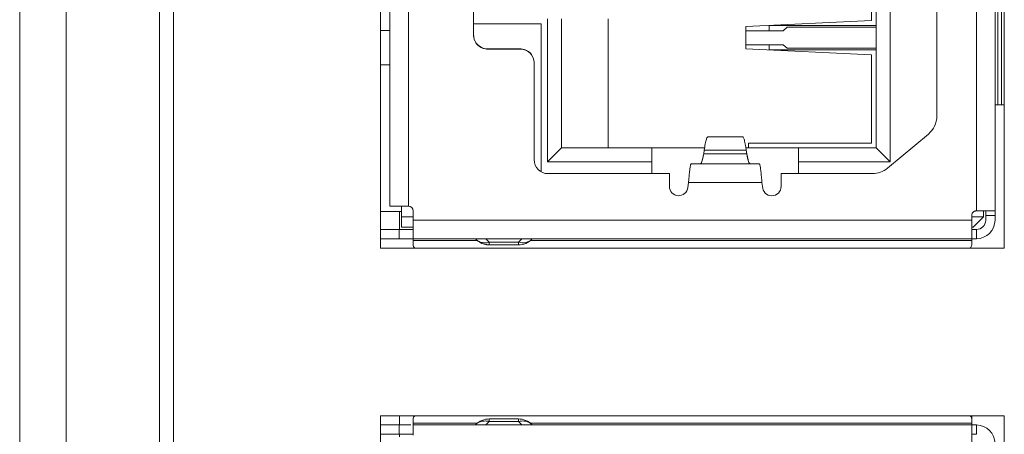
# Model space of a CAD drawing. Header units: millimetres. Extents: x 73 to 355, y 51 to 582.
# Tile 20 of 46: x 73 to 94, y 451 to 460. Entities that reach past the tile are written whole.
import ezdxf

# ---------------------------------------------------------------- set-up
doc = ezdxf.new("R2010")
doc.units = ezdxf.units.MM

msp = doc.modelspace()

# ---------------------------------------------------------------- linework, layer by layer
at = {"color": 7, "linetype": 'Continuous', "lineweight": 0}
for p, q in [((73.016, 379.042), (73.016, 494.042)), ((74.016, 494.042), (74.016, 379.042)), ((76.016, 382.442), (76.016, 490.642)), ((76.316, 382.542), (76.316, 490.542)), ((80.766, 455.092), (80.766, 471.242)), ((94.166, 471.242), (94.166, 455.092)), ((93.566, 455.892), (93.566, 470.442)), ((93.566, 455.892), (93.566, 470.442)), ((93.966, 470.442), (93.966, 455.892)), ((93.966, 470.442), (93.966, 455.892)), ((91.716, 469.387), (91.716, 456.947)), ((91.716, 456.947), (91.716, 469.387)), ((91.416, 457.247), (91.416, 469.087)), ((91.416, 457.247), (91.416, 469.087)), ((92.716, 457.926), (92.716, 468.408)), ((92.716, 457.926), (92.716, 468.408)), ((80.966, 455.992), (80.966, 460.592)), ((80.966, 455.992), (80.966, 460.592)), ((81.366, 460.592), (81.366, 455.992)), ((81.366, 460.592), (81.366, 455.992)), ((82.766, 460.392), (82.766, 459.672)), ((82.766, 460.392), (82.766, 459.672)), ((91.316, 460.257), (91.316, 459.981)), ((91.316, 460.257), (91.316, 459.981)), ((84.356, 456.947), (84.356, 460.017)), ((84.356, 460.017), (84.356, 456.947)), ((84.656, 460.017), (84.656, 457.247)), ((84.656, 460.017), (84.656, 457.247)), ((85.656, 460.017), (85.656, 457.247)), ((94.03, 460.167), (94.03, 458.167)), ((94.104, 458.167), (94.104, 460.167)), ((82.766, 459.907), (84.216, 459.907)), ((84.216, 456.733), (84.216, 459.907)), ((91.316, 459.981), (88.616, 459.851)), ((91.316, 459.981), (88.616, 459.851)), ((88.616, 459.851), (88.616, 459.761)), ((88.616, 459.761), (88.616, 459.851)), ((91.416, 459.871), (89.116, 459.871)), ((89.116, 459.871), (89.116, 459.761)), ((89.116, 459.871), (89.116, 459.761)), ((91.416, 459.871), (89.116, 459.871)), ((89.418, 459.761), (89.501, 459.836)), ((89.418, 459.761), (89.501, 459.836)), ((89.501, 459.836), (91.416, 459.836)), ((91.416, 459.836), (89.501, 459.836)), ((80.766, 459.767), (80.966, 459.767)), ((80.966, 459.767), (80.766, 459.767)), ((82.766, 459.672), (82.766, 459.667)), ((88.616, 459.761), (89.418, 459.761)), ((88.616, 459.761), (88.616, 459.461)), ((88.616, 459.761), (89.418, 459.761)), ((88.616, 459.461), (88.616, 459.761)), ((89.418, 459.461), (88.616, 459.461)), ((88.616, 459.461), (88.616, 459.37)), ((89.418, 459.461), (88.616, 459.461)), ((88.616, 459.37), (88.616, 459.461)), ((89.116, 459.461), (89.116, 459.351)), ((89.116, 459.461), (89.116, 459.351)), ((89.501, 459.386), (89.418, 459.461)), ((89.501, 459.386), (89.418, 459.461)), ((91.416, 459.386), (89.501, 459.386)), ((89.501, 459.386), (91.416, 459.386)), ((83.766, 459.372), (83.066, 459.372)), ((83.066, 459.367), (83.766, 459.367)), ((88.616, 459.37), (91.316, 459.241)), ((88.616, 459.37), (91.316, 459.241)), ((89.116, 459.351), (91.416, 459.351)), ((89.116, 459.351), (91.416, 459.351)), ((91.316, 459.241), (91.316, 457.347)), ((91.316, 459.241), (91.316, 457.347)), ((80.766, 459.027), (80.966, 459.027)), ((80.766, 459.027), (80.966, 459.027)), ((84.066, 459.067), (84.066, 459.072)), ((84.066, 459.067), (84.066, 456.992)), ((84.066, 456.992), (84.066, 459.067)), ((93.966, 458.167), (94.03, 458.167)), ((94.104, 458.167), (94.03, 458.167)), ((94.104, 458.167), (94.166, 458.167)), ((87.776, 457.46), (87.787, 457.475)), ((87.776, 457.46), (87.787, 457.475)), ((87.787, 457.475), (87.795, 457.479)), ((87.787, 457.475), (87.795, 457.479)), ((87.795, 457.479), (88.547, 457.479)), ((87.795, 457.479), (88.547, 457.479)), ((88.547, 457.479), (88.554, 457.475)), ((88.547, 457.479), (88.554, 457.475)), ((88.554, 457.475), (88.558, 457.472)), ((88.554, 457.475), (88.558, 457.472)), ((91.655, 456.808), (92.536, 457.542)), ((91.655, 456.808), (92.536, 457.542)), ((87.72, 457.193), (87.732, 457.268)), ((87.72, 457.193), (87.732, 457.268)), ((87.736, 457.293), (87.743, 457.334)), ((87.736, 457.293), (87.743, 457.334)), ((87.743, 457.334), (87.748, 457.36)), ((87.743, 457.334), (87.748, 457.36)), ((87.748, 457.36), (87.754, 457.388)), ((87.748, 457.36), (87.754, 457.388)), ((87.754, 457.388), (87.759, 457.41)), ((87.754, 457.388), (87.759, 457.41)), ((87.759, 457.41), (87.765, 457.43)), ((87.759, 457.41), (87.765, 457.43)), ((87.765, 457.43), (87.771, 457.448)), ((87.765, 457.43), (87.771, 457.448)), ((87.771, 457.448), (87.776, 457.46)), ((87.771, 457.448), (87.776, 457.46)), ((88.558, 457.472), (88.565, 457.46)), ((88.558, 457.472), (88.565, 457.46)), ((88.565, 457.46), (88.571, 457.447)), ((88.565, 457.46), (88.571, 457.447)), ((88.571, 457.447), (88.577, 457.43)), ((88.571, 457.447), (88.577, 457.43)), ((88.577, 457.43), (88.583, 457.409)), ((88.577, 457.43), (88.583, 457.409)), ((88.583, 457.409), (88.588, 457.388)), ((88.583, 457.409), (88.588, 457.388)), ((88.588, 457.388), (88.594, 457.359)), ((88.588, 457.388), (88.594, 457.359)), ((88.594, 457.359), (88.599, 457.334)), ((88.594, 457.359), (88.599, 457.334)), ((88.599, 457.334), (88.606, 457.292)), ((88.599, 457.334), (88.606, 457.292)), ((88.61, 457.268), (88.621, 457.193)), ((88.61, 457.268), (88.621, 457.193)), ((91.316, 457.347), (88.673, 457.347)), ((88.673, 457.347), (88.673, 457.267)), ((88.673, 457.347), (88.673, 457.267)), ((91.316, 457.347), (88.673, 457.347)), ((88.673, 457.267), (88.673, 457.247)), ((88.673, 457.267), (88.673, 457.247)), ((84.356, 456.947), (84.656, 457.247)), ((84.356, 456.947), (84.656, 457.247)), ((84.656, 457.247), (86.596, 457.247)), ((86.596, 457.247), (84.656, 457.247)), ((87.728, 457.247), (86.596, 457.247)), ((86.596, 456.947), (86.596, 457.247)), ((86.596, 456.947), (86.596, 457.247)), ((87.728, 457.247), (86.596, 457.247)), ((87.69, 457.026), (87.699, 457.068)), ((87.699, 457.068), (87.708, 457.116)), ((87.708, 457.116), (87.72, 457.193)), ((87.708, 457.116), (87.72, 457.193)), ((87.708, 457.116), (88.633, 457.116)), ((87.708, 457.116), (88.633, 457.116)), ((88.621, 457.193), (87.72, 457.193)), ((88.621, 457.193), (87.72, 457.193)), ((89.746, 457.247), (88.613, 457.247)), ((89.746, 457.247), (88.613, 457.247)), ((88.621, 457.193), (88.633, 457.116)), ((88.621, 457.193), (88.633, 457.116)), ((88.633, 457.116), (88.643, 457.068)), ((88.633, 457.116), (88.661, 456.989)), ((88.643, 457.068), (88.652, 457.026)), ((89.746, 457.247), (89.746, 456.947)), ((89.746, 457.247), (91.416, 457.247)), ((89.746, 457.247), (89.746, 456.947)), ((89.746, 457.247), (91.416, 457.247)), ((91.716, 456.947), (91.416, 457.247)), ((91.716, 456.947), (91.416, 457.247)), ((86.596, 456.947), (84.356, 456.947)), ((84.356, 456.947), (86.596, 456.947)), ((86.596, 456.947), (86.596, 456.692)), ((86.596, 456.947), (86.596, 456.692)), ((87.44, 456.902), (87.434, 456.897)), ((87.434, 456.897), (87.44, 456.902)), ((87.44, 456.902), (88.903, 456.902)), ((87.44, 456.902), (88.903, 456.902)), ((87.662, 456.934), (87.69, 457.026)), ((88.908, 456.897), (88.903, 456.902)), ((88.903, 456.902), (88.908, 456.897)), ((89.746, 456.692), (89.746, 456.947)), ((91.716, 456.947), (89.746, 456.947)), ((89.746, 456.692), (89.746, 456.947)), ((89.746, 456.947), (91.716, 456.947)), ((84.366, 456.692), (86.971, 456.692)), ((84.366, 456.692), (86.971, 456.692)), ((86.971, 456.692), (86.971, 456.417)), ((86.971, 456.692), (86.971, 456.417)), ((89.371, 456.417), (89.371, 456.692)), ((89.371, 456.692), (91.335, 456.692)), ((89.371, 456.417), (89.371, 456.692)), ((89.371, 456.692), (91.335, 456.692)), ((87.369, 456.393), (87.382, 456.502)), ((87.369, 456.393), (87.382, 456.502)), ((87.388, 456.564), (87.382, 456.502)), ((87.382, 456.502), (87.388, 456.564)), ((88.96, 456.502), (87.382, 456.502)), ((88.96, 456.502), (87.382, 456.502)), ((88.96, 456.502), (88.955, 456.564)), ((88.955, 456.564), (88.96, 456.502)), ((88.96, 456.502), (88.971, 456.417)), ((88.96, 456.502), (88.971, 456.417)), ((80.766, 455.877), (81.216, 455.877)), ((80.766, 455.877), (81.216, 455.877)), ((80.966, 455.992), (81.184, 455.992)), ((80.966, 455.992), (81.184, 455.992)), ((81.174, 455.492), (81.174, 455.877)), ((81.184, 455.992), (81.366, 455.992)), ((81.184, 455.992), (81.366, 455.992)), ((81.216, 455.762), (81.216, 455.992)), ((81.216, 455.992), (81.216, 455.762)), ((81.466, 455.692), (81.466, 455.892)), ((81.466, 455.892), (81.466, 455.692)), ((93.466, 455.792), (93.466, 455.692)), ((93.466, 455.792), (93.466, 455.692)), ((93.566, 455.892), (93.614, 455.892)), ((93.566, 455.892), (93.614, 455.892)), ((93.614, 455.892), (93.766, 455.892)), ((93.614, 455.892), (93.766, 455.892)), ((93.716, 455.892), (93.716, 455.762)), ((93.716, 455.762), (93.716, 455.892)), ((93.766, 455.892), (93.766, 455.792)), ((93.766, 455.892), (93.962, 455.892)), ((93.766, 455.892), (93.766, 455.792)), ((93.766, 455.892), (93.962, 455.892)), ((93.766, 455.792), (93.766, 455.692)), ((93.966, 455.792), (93.766, 455.792)), ((93.766, 455.692), (93.766, 455.792)), ((93.966, 455.792), (93.766, 455.792)), ((93.962, 455.892), (93.966, 455.892)), ((93.962, 455.892), (93.966, 455.892)), ((93.966, 455.884), (93.966, 455.89)), ((93.966, 455.884), (93.966, 455.89)), ((93.966, 455.875), (93.966, 455.884)), ((93.966, 455.875), (93.966, 455.884)), ((93.966, 455.863), (93.966, 455.875)), ((93.966, 455.863), (93.966, 455.875)), ((93.966, 455.848), (93.966, 455.863)), ((93.966, 455.848), (93.966, 455.863)), ((93.966, 455.83), (93.966, 455.848)), ((93.966, 455.83), (93.966, 455.848)), ((93.966, 455.812), (93.966, 455.83)), ((93.966, 455.812), (93.966, 455.83)), ((93.966, 455.792), (93.966, 455.812)), ((93.966, 455.792), (93.966, 455.812)), ((93.966, 455.692), (93.966, 455.792)), ((93.966, 455.692), (93.966, 455.792)), ((81.216, 455.762), (81.216, 455.542)), ((81.216, 455.762), (81.466, 455.762)), ((81.216, 455.762), (81.466, 455.762)), ((81.216, 455.762), (81.216, 455.542)), ((81.466, 455.692), (81.466, 455.628)), ((81.466, 455.692), (93.466, 455.692)), ((81.466, 455.692), (81.466, 455.628)), ((81.466, 455.692), (93.466, 455.692)), ((81.466, 455.628), (81.466, 455.568)), ((81.466, 455.628), (81.466, 455.568)), ((93.466, 455.762), (93.716, 455.762)), ((93.466, 455.762), (93.716, 455.762)), ((93.466, 455.51), (93.466, 455.692)), ((93.466, 455.51), (93.466, 455.692)), ((93.496, 455.542), (93.716, 455.762)), ((93.496, 455.542), (93.716, 455.762)), ((81.166, 455.492), (80.766, 455.492)), ((80.766, 455.492), (81.166, 455.492)), ((81.451, 455.492), (81.166, 455.492)), ((81.166, 455.292), (81.166, 455.492)), ((81.451, 455.492), (81.166, 455.492)), ((81.166, 455.292), (81.166, 455.492)), ((81.216, 455.542), (81.466, 455.542)), ((81.216, 455.542), (81.466, 455.542)), ((81.466, 455.492), (81.451, 455.492)), ((81.466, 455.492), (81.451, 455.492)), ((81.466, 455.568), (81.466, 455.51)), ((81.466, 455.568), (81.466, 455.51)), ((81.466, 455.51), (81.466, 455.492)), ((81.466, 455.51), (81.466, 455.492)), ((81.466, 455.492), (81.466, 455.457)), ((81.466, 455.492), (81.466, 455.457)), ((81.466, 455.457), (81.466, 455.409)), ((81.466, 455.457), (81.466, 455.409)), ((81.466, 455.409), (81.466, 455.368)), ((81.466, 455.409), (81.466, 455.368)), ((81.466, 455.368), (81.466, 455.336)), ((81.466, 455.368), (81.466, 455.336)), ((93.466, 455.542), (93.496, 455.542)), ((93.466, 455.542), (93.496, 455.542)), ((93.466, 455.292), (93.466, 455.51)), ((93.466, 455.292), (93.466, 455.51)), ((93.566, 455.492), (93.466, 455.492)), ((93.566, 455.492), (93.466, 455.492)), ((93.566, 455.492), (93.566, 455.292)), ((93.566, 455.492), (93.566, 455.292)), ((80.766, 455.292), (81.166, 455.292)), ((80.766, 455.292), (81.166, 455.292)), ((81.166, 455.292), (81.213, 455.292)), ((81.166, 455.292), (81.213, 455.292)), ((81.213, 455.292), (81.259, 455.292)), ((81.213, 455.292), (81.259, 455.292)), ((81.259, 455.292), (81.302, 455.292)), ((81.259, 455.292), (81.302, 455.292)), ((81.302, 455.292), (81.342, 455.292)), ((81.302, 455.292), (81.342, 455.292)), ((81.342, 455.292), (81.378, 455.292)), ((81.342, 455.292), (81.378, 455.292)), ((81.378, 455.292), (81.408, 455.292)), ((81.378, 455.292), (81.408, 455.292)), ((81.408, 455.292), (81.433, 455.292)), ((81.408, 455.292), (81.433, 455.292)), ((81.433, 455.292), (81.451, 455.292)), ((81.433, 455.292), (81.451, 455.292)), ((81.451, 455.292), (81.462, 455.292)), ((81.451, 455.292), (81.462, 455.292)), ((81.466, 455.336), (81.466, 455.312)), ((81.466, 455.336), (81.466, 455.312)), ((81.466, 455.312), (81.466, 455.297)), ((81.466, 455.312), (81.466, 455.297)), ((81.466, 455.297), (81.466, 455.292)), ((81.466, 455.297), (81.466, 455.292)), ((93.466, 455.292), (81.466, 455.292)), ((81.466, 455.292), (81.466, 455.256)), ((81.466, 455.292), (81.466, 455.256)), ((93.466, 455.292), (81.466, 455.292)), ((81.466, 455.256), (81.466, 455.158)), ((82.813, 455.256), (81.466, 455.256)), ((81.466, 455.256), (81.466, 455.158)), ((82.813, 455.256), (81.466, 455.256)), ((82.803, 455.292), (82.813, 455.282)), ((82.803, 455.292), (82.813, 455.282)), ((82.813, 455.282), (82.863, 455.243)), ((82.842, 455.256), (82.813, 455.256)), ((82.842, 455.256), (82.813, 455.256)), ((83.103, 455.218), (83.028, 455.292)), ((83.103, 455.218), (83.028, 455.292)), ((83.103, 455.218), (83.729, 455.218)), ((83.103, 455.218), (83.103, 455.162)), ((83.103, 455.218), (83.729, 455.218)), ((83.103, 455.218), (83.103, 455.162)), ((83.729, 455.162), (83.103, 455.162)), ((83.729, 455.162), (83.103, 455.162)), ((83.803, 455.292), (83.729, 455.218)), ((83.803, 455.292), (83.729, 455.218)), ((83.729, 455.162), (83.729, 455.218)), ((83.729, 455.162), (83.729, 455.218)), ((84.019, 455.256), (83.989, 455.256)), ((84.019, 455.256), (83.989, 455.256)), ((84.019, 455.282), (84.028, 455.292)), ((84.019, 455.282), (84.028, 455.292)), ((93.466, 455.256), (84.019, 455.256)), ((93.466, 455.256), (84.019, 455.256)), ((93.466, 455.283), (93.466, 455.288)), ((93.466, 455.283), (93.466, 455.288)), ((93.466, 455.275), (93.466, 455.283)), ((93.466, 455.275), (93.466, 455.283)), ((93.466, 455.267), (93.466, 455.275)), ((93.466, 455.267), (93.466, 455.275)), ((93.466, 455.256), (93.466, 455.267)), ((93.466, 455.256), (93.466, 455.267)), ((93.466, 455.256), (93.466, 455.158)), ((93.466, 455.256), (93.466, 455.158)), ((93.468, 455.292), (93.473, 455.292)), ((93.468, 455.292), (93.473, 455.292)), ((93.473, 455.292), (93.483, 455.292)), ((93.473, 455.292), (93.483, 455.292)), ((93.483, 455.292), (93.495, 455.292)), ((93.483, 455.292), (93.495, 455.292)), ((93.495, 455.292), (93.51, 455.292)), ((93.495, 455.292), (93.51, 455.292)), ((93.51, 455.292), (93.527, 455.292)), ((93.51, 455.292), (93.527, 455.292)), ((93.527, 455.292), (93.545, 455.292)), ((93.527, 455.292), (93.545, 455.292)), ((93.545, 455.292), (93.566, 455.292)), ((93.545, 455.292), (93.566, 455.292)), ((94.166, 455.092), (80.766, 455.092)), ((80.766, 451.492), (94.166, 451.492)), ((80.766, 392.592), (80.766, 451.492)), ((81.174, 451.292), (81.174, 451.492)), ((81.466, 451.426), (81.466, 451.328)), ((81.466, 451.328), (81.466, 451.426)), ((83.029, 451.292), (83.103, 451.366)), ((83.029, 451.292), (83.103, 451.366)), ((83.103, 451.422), (83.729, 451.422)), ((83.103, 451.422), (83.103, 451.366)), ((83.103, 451.422), (83.729, 451.422)), ((83.103, 451.422), (83.103, 451.366)), ((83.729, 451.366), (83.103, 451.366)), ((83.729, 451.366), (83.103, 451.366)), ((83.729, 451.366), (83.729, 451.422)), ((83.729, 451.366), (83.729, 451.422)), ((83.729, 451.366), (83.803, 451.292)), ((83.729, 451.366), (83.803, 451.292)), ((93.466, 451.328), (93.466, 451.426)), ((93.466, 451.328), (93.466, 451.426)), ((93.467, 451.492), (93.467, 451.426)), ((93.467, 451.492), (93.467, 451.426)), ((94.166, 451.492), (94.166, 392.592)), ((81.166, 451.292), (80.766, 451.292)), ((80.766, 451.292), (81.166, 451.292)), ((81.415, 451.292), (81.166, 451.292)), ((81.166, 451.092), (81.166, 451.292)), ((81.415, 451.292), (81.166, 451.292)), ((81.166, 451.092), (81.166, 451.292)), ((81.466, 451.328), (81.466, 451.292)), ((81.466, 451.328), (82.266, 451.328)), ((81.466, 451.328), (81.466, 451.292)), ((81.466, 451.328), (82.266, 451.328)), ((81.466, 451.292), (81.466, 451.287)), ((81.466, 451.292), (93.466, 451.292)), ((81.466, 451.292), (81.466, 451.287)), ((81.466, 451.292), (93.466, 451.292)), ((81.466, 451.287), (81.466, 451.272)), ((81.466, 451.287), (81.466, 451.272)), ((81.466, 451.272), (81.466, 451.248)), ((81.466, 451.272), (81.466, 451.248)), ((81.466, 451.248), (81.466, 451.215)), ((81.466, 451.248), (81.466, 451.215)), ((81.466, 451.215), (81.466, 451.175)), ((81.466, 451.215), (81.466, 451.175)), ((81.466, 451.175), (81.466, 451.127)), ((81.466, 451.175), (81.466, 451.127)), ((82.266, 451.328), (82.466, 451.328)), ((82.266, 451.328), (82.466, 451.328)), ((82.466, 451.328), (82.803, 451.328)), ((82.466, 451.328), (82.803, 451.328)), ((82.803, 451.328), (82.813, 451.328)), ((82.803, 451.328), (82.813, 451.328)), ((82.813, 451.328), (82.843, 451.328)), ((82.813, 451.328), (82.843, 451.328)), ((83.989, 451.328), (84.019, 451.328)), ((83.989, 451.328), (84.019, 451.328)), ((84.019, 451.328), (84.028, 451.328)), ((84.019, 451.328), (84.028, 451.328)), ((84.028, 451.328), (84.366, 451.328)), ((84.028, 451.328), (84.366, 451.328)), ((84.366, 451.328), (84.566, 451.328)), ((84.366, 451.328), (84.566, 451.328)), ((84.566, 451.328), (93.466, 451.328)), ((84.566, 451.328), (93.466, 451.328)), ((93.466, 451.317), (93.466, 451.328)), ((93.466, 451.308), (93.466, 451.317)), ((93.466, 451.301), (93.466, 451.308)), ((93.466, 451.296), (93.466, 451.301)), ((93.466, 451.127), (93.466, 451.292)), ((93.566, 451.292), (93.466, 451.292)), ((93.466, 451.127), (93.466, 451.292)), ((93.566, 451.292), (93.466, 451.292)), ((93.566, 451.292), (93.566, 451.092)), ((93.566, 451.292), (93.566, 451.092)), ((80.766, 451.092), (81.166, 451.092)), ((80.766, 451.092), (81.166, 451.092)), ((81.166, 451.092), (81.226, 451.092)), ((81.166, 451.092), (81.226, 451.092)), ((81.174, 451.037), (81.174, 451.092)), ((81.226, 451.092), (81.281, 451.092)), ((81.226, 451.092), (81.281, 451.092)), ((81.281, 451.092), (81.333, 451.092)), ((81.281, 451.092), (81.333, 451.092)), ((81.333, 451.092), (81.378, 451.092)), ((81.333, 451.092), (81.378, 451.092)), ((81.378, 451.092), (81.415, 451.092)), ((81.378, 451.092), (81.415, 451.092)), ((81.415, 451.092), (81.442, 451.092)), ((81.415, 451.092), (81.442, 451.092)), ((81.442, 451.092), (81.459, 451.092)), ((81.442, 451.092), (81.459, 451.092)), ((81.466, 451.127), (81.466, 451.074)), ((81.466, 451.127), (81.466, 451.074)), ((93.466, 450.892), (93.466, 451.127)), ((93.466, 450.892), (93.466, 451.127)), ((93.469, 451.092), (93.479, 451.092)), ((93.469, 451.092), (93.479, 451.092)), ((93.479, 451.092), (93.495, 451.092)), ((93.479, 451.092), (93.495, 451.092)), ((93.495, 451.092), (93.515, 451.092)), ((93.495, 451.092), (93.515, 451.092)), ((93.515, 451.092), (93.539, 451.092)), ((93.515, 451.092), (93.539, 451.092)), ((93.539, 451.092), (93.566, 451.092)), ((93.539, 451.092), (93.566, 451.092))]:
    msp.add_line(p, q, dxfattribs=at)
for centre, radius, start, end in [((83.066, 459.672), 0.3, 180, 180.97), ((83.066, 459.667), 0.3, 180, 189.1504), ((83.066, 459.672), 0.3, 180.97, 189.1504), ((83.066, 459.672), 0.3, 189.1504, 260.8509), ((83.066, 459.667), 0.3, 189.1504, 260.8509), ((83.066, 459.672), 0.3, 260.8509, 270), ((83.066, 459.667), 0.3, 260.8509, 270), ((83.766, 459.072), 0.3, 80.8496, 90), ((83.766, 459.067), 0.3, 80.8496, 90), ((83.766, 459.072), 0.3, 9.1491, 80.8496), ((83.766, 459.067), 0.3, 9.1491, 80.8496), ((83.766, 459.072), 0.3, 0, 9.1491), ((83.766, 459.067), 0.3, 0.97, 9.1491), ((83.766, 459.067), 0.3, 0, 0.97), ((92.216, 457.926), 0.5, 309.8056, 0), ((92.216, 457.926), 0.5, 309.8056, 0), ((90.668, 456.807), 2.973, 170.5836, 171.0653), ((90.668, 456.807), 2.973, 170.5836, 171.0653), ((85.675, 456.805), 2.972, 8.9609, 9.4325), ((85.675, 456.805), 2.972, 8.9609, 9.4325), ((84.366, 456.992), 0.3, 180, 270), ((84.366, 456.992), 0.3, 180, 270), ((91.335, 457.192), 0.5, 270, 309.8056), ((91.335, 457.192), 0.5, 270, 309.8056), ((87.171, 456.417), 0.2, 180, 353.0726), ((87.171, 456.417), 0.2, 180, 353.0726), ((89.171, 456.417), 0.2, 180, 0), ((89.171, 456.417), 0.2, 180, 0), ((81.366, 455.892), 0.1, 0, 90), ((81.366, 455.892), 0.1, 0, 90), ((93.566, 455.792), 0.1, 146.1388, 180), ((93.566, 455.792), 0.1, 157.316, 180), ((93.566, 455.792), 0.1, 146.1388, 157.316), ((93.566, 455.792), 0.1, 141.447, 146.1388), ((93.566, 455.792), 0.1, 141.447, 146.1388), ((93.566, 455.792), 0.1, 134.9998, 141.447), ((93.566, 455.792), 0.1, 134.9998, 141.447), ((93.566, 455.792), 0.1, 131.2144, 134.9998), ((93.566, 455.792), 0.1, 131.2144, 134.9998), ((93.566, 455.792), 0.1, 123.8607, 131.2144), ((93.566, 455.792), 0.1, 123.8607, 131.2144), ((93.566, 455.792), 0.1, 120.0467, 123.8607), ((93.566, 455.792), 0.1, 120.0467, 123.8607), ((93.566, 455.792), 0.1, 112.6835, 120.0467), ((93.566, 455.792), 0.1, 112.6835, 120.0467), ((93.566, 455.792), 0.1, 105.4819, 112.6835), ((93.566, 455.792), 0.1, 105.4818, 112.6835), ((93.566, 455.792), 0.1, 99.7596, 105.4819), ((93.566, 455.792), 0.1, 99.7596, 105.4818), ((93.566, 455.792), 0.1, 89.9996, 99.7596), ((93.566, 455.792), 0.1, 89.9997, 99.7596), ((93.566, 455.692), 0.2, 270, 0), ((93.566, 455.692), 0.4, 270, 0), ((93.566, 455.692), 0.2, 270, 0), ((93.566, 455.692), 0.4, 270, 0), ((83.103, 455.572), 0.41, 225, 232.5), ((83.103, 455.572), 0.41, 225, 232.2004), ((83.103, 455.572), 0.41, 232.2004, 232.7996), ((83.103, 455.572), 0.41, 232.5, 247.5), ((83.103, 455.572), 0.41, 232.7996, 240), ((83.103, 455.572), 0.41, 240, 243), ((83.103, 455.572), 0.41, 243, 247.5), ((83.103, 455.572), 0.41, 247.5, 254.2492), ((83.103, 455.572), 0.41, 247.5, 254.2508), ((83.103, 455.572), 0.41, 254.2492, 255.5008), ((83.103, 455.572), 0.41, 254.2508, 255.4992), ((83.103, 455.572), 0.41, 255.5008, 261.9992), ((83.103, 455.572), 0.41, 255.4992, 261), ((83.103, 455.572), 0.41, 261, 262.0008), ((83.103, 455.572), 0.41, 261.9992, 263.2508), ((83.103, 455.572), 0.41, 262.0008, 263.2492), ((83.103, 455.572), 0.41, 263.2508, 270), ((83.103, 455.572), 0.41, 263.2492, 270), ((83.729, 455.572), 0.41, 270, 315), ((83.729, 455.572), 0.41, 270, 315), ((83.103, 451.012), 0.41, 90, 135), ((83.103, 451.012), 0.41, 90, 135), ((83.004, 450.978), 0.401, 75.7262, 81.2415), ((83.004, 450.978), 0.401, 75.7262, 81.2415), ((83.729, 451.012), 0.41, 45, 90), ((83.729, 451.012), 0.41, 45, 90), ((83.829, 450.969), 0.41, 102.674, 104.2477), ((83.829, 450.969), 0.41, 102.674, 104.2477), ((93.566, 450.892), 0.4, 0, 90), ((93.566, 450.892), 0.4, 0, 90)]:
    msp.add_arc(centre, radius, start, end, dxfattribs=at)
for points, knots in [([(87.634, 456.902), (87.642, 456.902), (87.653, 456.915), (87.663, 456.935), (87.672, 456.96), (87.681, 456.991), (87.694, 457.043), (87.703, 457.086), (87.708, 457.116)], [0, 0, 0, 0, 0.100818, 0.186718, 0.299163, 0.438017, 0.602273, 1, 1, 1, 1]), ([(87.434, 456.897), (87.431, 456.892), (87.427, 456.879), (87.422, 456.856), (87.416, 456.823), (87.408, 456.765), (87.399, 456.677), (87.392, 456.604), (87.388, 456.564)], [0, 0, 0, 0, 0.046553, 0.119855, 0.218742, 0.341164, 0.644121, 1, 1, 1, 1]), ([(87.388, 456.564), (87.392, 456.604), (87.399, 456.677), (87.408, 456.765), (87.416, 456.823), (87.422, 456.856), (87.427, 456.879), (87.431, 456.892), (87.434, 456.897)], [0, 0, 0, 0, 0.355915, 0.658843, 0.781253, 0.880138, 0.953442, 1, 1, 1, 1]), ([(87.634, 456.902), (87.639, 456.902), (87.648, 456.909), (87.656, 456.921), (87.66, 456.929), (87.662, 456.934)], [0, 0, 0, 0, 0.367185, 0.645218, 1, 1, 1, 1]), ([(88.652, 457.026), (88.656, 457.008), (88.664, 456.977), (88.676, 456.941), (88.686, 456.921), (88.694, 456.909), (88.702, 456.902), (88.708, 456.902)], [0, 0, 0, 0, 0.392055, 0.687588, 0.798347, 0.88518, 1, 1, 1, 1]), ([(88.661, 456.989), (88.665, 456.976), (88.671, 456.954), (88.683, 456.927), (88.693, 456.908), (88.704, 456.902), (88.708, 456.902)], [0, 0, 0, 0, 0.38467, 0.675372, 0.873823, 1, 1, 1, 1]), ([(88.955, 456.564), (88.951, 456.604), (88.944, 456.677), (88.934, 456.765), (88.926, 456.823), (88.921, 456.856), (88.915, 456.879), (88.911, 456.892), (88.908, 456.897)], [0, 0, 0, 0, 0.355836, 0.65877, 0.781191, 0.880089, 0.953412, 1, 1, 1, 1]), ([(88.908, 456.897), (88.911, 456.892), (88.915, 456.879), (88.921, 456.856), (88.926, 456.823), (88.934, 456.765), (88.944, 456.677), (88.951, 456.604), (88.955, 456.564)], [0, 0, 0, 0, 0.046596, 0.119923, 0.21882, 0.341232, 0.644138, 1, 1, 1, 1]), ([(81.502, 455.092), (81.491, 455.1), (81.473, 455.12), (81.466, 455.146), (81.466, 455.158)], [0, 0, 0, 0, 0.536439, 1, 1, 1, 1]), ([(81.502, 455.092), (81.491, 455.1), (81.473, 455.12), (81.466, 455.146), (81.466, 455.158)], [0, 0, 0, 0, 0.536439, 1, 1, 1, 1]), ([(82.813, 455.282), (82.834, 455.26), (82.887, 455.225), (82.948, 455.21), (82.98, 455.207)], [0, 0, 0, 0, 0.487857, 1, 1, 1, 1]), ([(82.863, 455.243), (82.871, 455.238), (82.908, 455.22), (82.949, 455.21), (82.98, 455.207)], [0, 0, 0, 0, 0.243771, 1, 1, 1, 1]), ([(82.98, 455.207), (82.99, 455.206), (83.031, 455.204), (83.072, 455.21), (83.103, 455.218)], [0, 0, 0, 0, 0.242213, 1, 1, 1, 1]), ([(82.98, 455.207), (82.99, 455.206), (83.031, 455.204), (83.072, 455.21), (83.103, 455.218)], [0, 0, 0, 0, 0.242213, 1, 1, 1, 1]), ([(83.729, 455.218), (83.781, 455.204), (83.863, 455.2), (83.961, 455.235), (84.001, 455.265), (84.019, 455.282)], [0, 0, 0, 0, 0.523199, 0.765459, 1, 1, 1, 1]), ([(83.729, 455.218), (83.781, 455.204), (83.863, 455.2), (83.961, 455.235), (84.001, 455.265), (84.019, 455.282)], [0, 0, 0, 0, 0.523199, 0.765459, 1, 1, 1, 1]), ([(93.466, 455.158), (93.466, 455.146), (93.458, 455.12), (93.44, 455.1), (93.429, 455.092)], [0, 0, 0, 0, 0.463561, 1, 1, 1, 1]), ([(93.466, 455.158), (93.466, 455.146), (93.458, 455.12), (93.44, 455.1), (93.429, 455.092)], [0, 0, 0, 0, 0.463561, 1, 1, 1, 1]), ([(81.466, 451.426), (81.466, 451.438), (81.473, 451.464), (81.491, 451.483), (81.502, 451.492)], [0, 0, 0, 0, 0.463223, 1, 1, 1, 1]), ([(81.466, 451.426), (81.466, 451.438), (81.473, 451.464), (81.491, 451.483), (81.502, 451.492)], [0, 0, 0, 0, 0.463223, 1, 1, 1, 1]), ([(82.949, 451.372), (82.936, 451.37), (82.886, 451.357), (82.84, 451.329), (82.813, 451.302)], [0, 0, 0, 0, 0.259004, 1, 1, 1, 1]), ([(82.949, 451.372), (82.936, 451.37), (82.886, 451.357), (82.84, 451.329), (82.813, 451.302)], [0, 0, 0, 0, 0.259004, 1, 1, 1, 1]), ([(83.065, 451.374), (83.055, 451.375), (83.017, 451.38), (82.978, 451.378), (82.949, 451.372)], [0, 0, 0, 0, 0.258602, 1, 1, 1, 1]), ([(83.065, 451.374), (83.055, 451.375), (83.017, 451.38), (82.978, 451.378), (82.949, 451.372)], [0, 0, 0, 0, 0.258602, 1, 1, 1, 1]), ([(83.882, 451.372), (83.87, 451.375), (83.823, 451.381), (83.775, 451.377), (83.74, 451.369)], [0, 0, 0, 0, 0.240914, 1, 1, 1, 1]), ([(83.882, 451.372), (83.87, 451.375), (83.823, 451.381), (83.775, 451.377), (83.74, 451.369)], [0, 0, 0, 0, 0.240914, 1, 1, 1, 1]), ([(84.019, 451.302), (84.01, 451.311), (83.97, 451.344), (83.92, 451.365), (83.882, 451.372)], [0, 0, 0, 0, 0.24554, 1, 1, 1, 1]), ([(84.019, 451.302), (84.01, 451.311), (83.97, 451.344), (83.92, 451.365), (83.882, 451.372)], [0, 0, 0, 0, 0.24554, 1, 1, 1, 1]), ([(93.429, 451.492), (93.44, 451.483), (93.458, 451.464), (93.466, 451.438), (93.466, 451.426)], [0, 0, 0, 0, 0.536777, 1, 1, 1, 1]), ([(93.429, 451.492), (93.44, 451.483), (93.458, 451.464), (93.466, 451.438), (93.466, 451.426)], [0, 0, 0, 0, 0.536777, 1, 1, 1, 1])]:
    msp.add_open_spline(points, degree=3, knots=knots, dxfattribs=at)

doc.saveas('drawing.dxf')
